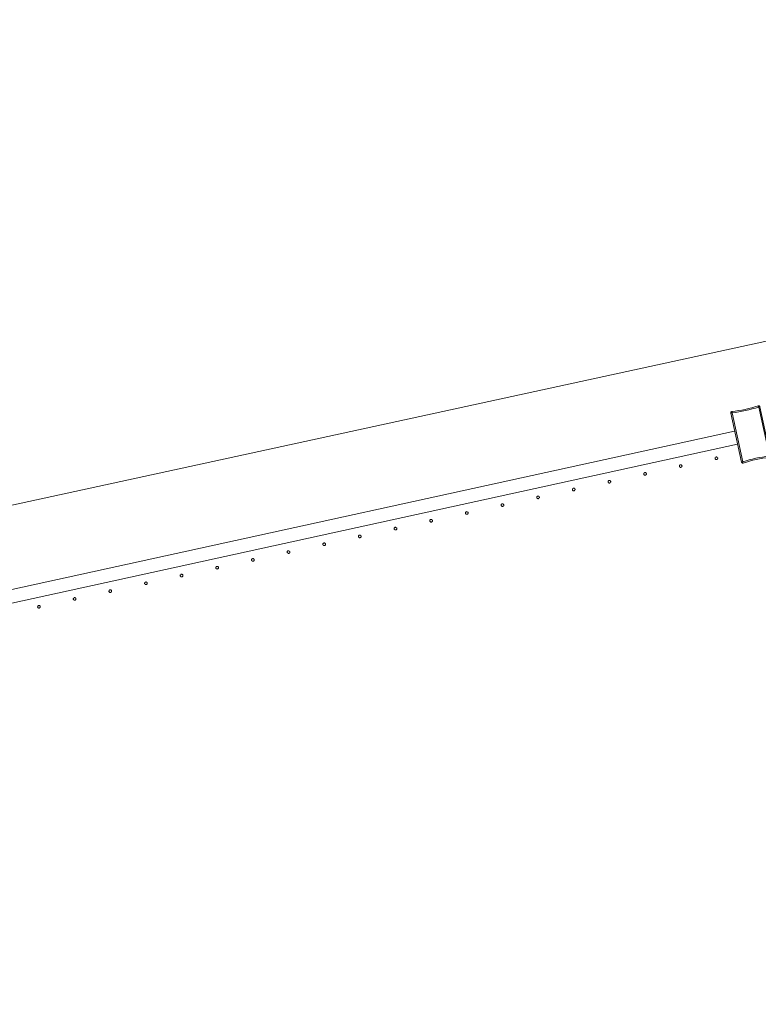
# Model space of a CAD drawing. Header units: millimetres. Extents: x -2624 to 101766, y -16 to 109490.
# Tile 66 of 151: x 36100 to 37214, y 78784 to 80267. Entities that reach past the tile are written whole.
import ezdxf

# ---------------------------------------------------------------- set-up
doc = ezdxf.new("R2010")
doc.units = ezdxf.units.MM
doc.header["$MEASUREMENT"] = 0
doc.layers.add('L1', color=7, linetype='Continuous')
doc.layers.add('VRD _ Clôture.VRD', color=7, linetype='Continuous')

# ---------------------------------------------------------------- blocks, each defined once
blk = doc.blocks.new('Élément de coupe_168')
at = {"layer": 'VRD _ Clôture.VRD', "color": 7, "linetype": 'Continuous', "lineweight": 15}
for p, q in [((34371.3, 79032.2), (37177.9, 79647.5)), ((34375.6, 79012.7), (37182.2, 79627.9))]:
    blk.add_line(p, q, dxfattribs=at)
blk = doc.blocks.new('Élément de coupe_326')
at = {"layer": 'VRD _ Clôture.VRD', "color": 7, "linetype": 'Continuous', "lineweight": 15}
for p, q in [((37178.8, 79677.6), (37173.7, 79677)), ((37178.8, 79677.6), (37183.8, 79678.4)), ((37183.8, 79678.4), (37188.8, 79679.3)), ((37189.1, 79677.4), (37184.1, 79676.5)), ((37188.8, 79679.3), (37193.8, 79680.3)), ((37194.2, 79678.4), (37189.1, 79677.4)), ((37193.8, 79680.3), (37198.7, 79681.5)), ((37199.2, 79679.6), (37194.2, 79678.4)), ((37198.7, 79681.5), (37203.6, 79682.8)), ((37204.1, 79680.9), (37199.2, 79679.6)), ((37203.6, 79682.8), (37208.5, 79684.2)), ((37209.1, 79682.3), (37204.1, 79680.9)), ((37208.5, 79684.2), (37213.4, 79685.7)), ((37213.9, 79683.8), (37209.1, 79682.3)), ((37213.8, 79685.8), (37213.4, 79685.7)), ((37213.5, 79685.1), (37213.4, 79685.5)), ((37213.7, 79684.5), (37213.5, 79685.1)), ((37213.9, 79683.8), (37213.7, 79684.5)), ((37213.8, 79685.8), (37214.2, 79685.8)), ((37214.1, 79683.7), (37214.8, 79683.9)), ((37230.2, 79610.1), (37214.1, 79683.7)), ((37214.2, 79685.8), (37214.6, 79685.7)), ((37215, 79685.5), (37214.6, 79685.7)), ((37214.8, 79683.9), (37215.4, 79684.1)), ((37215, 79685.5), (37215.3, 79685.3)), ((37215.3, 79685.3), (37215.6, 79685)), ((37215.4, 79684.1), (37215.8, 79684.2)), ((37215.6, 79685), (37215.8, 79684.6)), ((37215.9, 79684.2), (37215.8, 79684.6)), ((37232.1, 79610.4), (37215.9, 79684.2)), ((37171.9, 79675), (37172, 79675.4)), ((37172, 79674.6), (37171.9, 79675)), ((37172, 79675.4), (37172.1, 79675.8)), ((37172, 79674.6), (37188.2, 79600.8)), ((37172.1, 79675.8), (37172.3, 79676.2)), ((37172.5, 79674.7), (37172.1, 79674.6)), ((37172.3, 79676.2), (37172.6, 79676.5)), ((37173.2, 79674.8), (37172.5, 79674.7)), ((37172.6, 79676.5), (37172.9, 79676.7)), ((37172.9, 79676.7), (37173.3, 79676.9)), ((37173.9, 79674.9), (37173.2, 79674.8)), ((37173.3, 79676.9), (37173.7, 79677)), ((37173.8, 79676.4), (37173.7, 79676.9)), ((37173.9, 79675.8), (37173.8, 79676.4)), ((37174, 79675.1), (37173.9, 79675.8)), ((37173.9, 79674.9), (37190, 79601.3)), ((37174, 79675.1), (37179, 79675.7)), ((37184.1, 79676.5), (37179, 79675.7)), ((37195, 79602.7), (37200, 79604.1)), ((37200, 79604.1), (37204.9, 79605.4)), ((37200.5, 79602.2), (37205.4, 79603.5)), ((37204.9, 79605.4), (37209.9, 79606.6)), ((37205.4, 79603.5), (37210.3, 79604.7)), ((37209.9, 79606.6), (37215, 79607.6)), ((37210.3, 79604.7), (37215.3, 79605.7)), ((37215, 79607.6), (37220, 79608.5)), ((37220.3, 79606.6), (37215.3, 79605.7)), ((37220, 79608.5), (37225.1, 79609.3)), ((37220.3, 79606.6), (37225.4, 79607.4)), ((37230.1, 79609.9), (37225.1, 79609.3)), ((37225.4, 79607.4), (37230.4, 79608)), ((37230.1, 79609.9), (37230.2, 79609.2)), ((37230.2, 79610.1), (37230.9, 79610.2)), ((37230.2, 79609.2), (37230.3, 79608.6)), ((37230.3, 79608.6), (37230.4, 79608.2)), ((37230.4, 79608), (37230.8, 79608.1)), ((37230.8, 79608.1), (37231.2, 79608.3)), ((37230.9, 79610.2), (37231.6, 79610.3)), ((37231.2, 79608.3), (37231.5, 79608.5)), ((37231.5, 79608.5), (37231.8, 79608.8)), ((37231.6, 79610.3), (37232, 79610.4)), ((37231.8, 79608.8), (37232, 79609.2)), ((37232, 79609.2), (37232.1, 79609.6)), ((37232.2, 79610), (37232.1, 79610.4)), ((37232.1, 79609.6), (37232.2, 79610)), ((37188.3, 79600.4), (37188.2, 79600.8)), ((37188.7, 79600.9), (37188.3, 79600.8)), ((37188.3, 79600.4), (37188.5, 79600)), ((37188.5, 79600), (37188.8, 79599.7)), ((37189.3, 79601.1), (37188.7, 79600.9)), ((37188.8, 79599.7), (37189.1, 79599.5)), ((37189.5, 79599.3), (37189.1, 79599.5)), ((37190, 79601.3), (37189.3, 79601.1)), ((37189.5, 79599.3), (37189.9, 79599.2)), ((37189.9, 79599.2), (37190.3, 79599.2)), ((37190.2, 79601.2), (37195, 79602.7)), ((37190.2, 79601.2), (37190.4, 79600.5)), ((37190.3, 79599.2), (37190.7, 79599.3)), ((37190.4, 79600.5), (37190.6, 79599.9)), ((37190.6, 79599.9), (37190.7, 79599.5)), ((37190.7, 79599.3), (37195.6, 79600.8)), ((37195.6, 79600.8), (37200.5, 79602.2))]:
    blk.add_line(p, q, dxfattribs=at)
blk = doc.blocks.new('Élément de coupe_360')
at = {"layer": 'VRD _ Clôture.VRD', "color": 7, "linetype": 'Continuous', "lineweight": 15}
for p, q in [((36127.6, 79383.1), (36127.5, 79382.7)), ((36127.5, 79382.7), (36127.6, 79382.4)), ((36127.8, 79383.8), (36127.6, 79383.4)), ((36127.6, 79383.4), (36127.6, 79383.1)), ((36127.6, 79382.4), (36127.7, 79382.1)), ((36127.7, 79382.1), (36127.8, 79381.8)), ((36128, 79384.1), (36127.8, 79383.8)), ((36127.8, 79381.8), (36128.1, 79381.5)), ((36128.5, 79384.5), (36128.2, 79384.3)), ((36128.3, 79381.2), (36128.6, 79381.1)), ((36128.8, 79384.7), (36128.5, 79384.5)), ((36128.6, 79381.1), (36128.9, 79380.9)), ((36129.1, 79384.8), (36128.8, 79384.7)), ((36128.9, 79380.9), (36129.3, 79380.8)), ((36129.5, 79384.8), (36129.1, 79384.8)), ((36129.3, 79380.8), (36129.6, 79380.8)), ((36129.8, 79384.8), (36129.5, 79384.8)), ((36129.6, 79380.8), (36130, 79380.9)), ((36130.1, 79384.7), (36129.8, 79384.8)), ((36130, 79380.9), (36130.3, 79381)), ((36130.5, 79384.6), (36130.1, 79384.7)), ((36130.3, 79381), (36130.6, 79381.1)), ((36130.8, 79384.4), (36130.5, 79384.6)), ((36130.6, 79381.1), (36130.9, 79381.4)), ((36131.2, 79383.9), (36131, 79384.2)), ((36131.1, 79381.6), (36131.3, 79381.9)), ((36131.4, 79383.6), (36131.2, 79383.9)), ((36131.3, 79381.9), (36131.4, 79382.2)), ((36131.5, 79383.3), (36131.4, 79383.6)), ((36131.4, 79382.2), (36131.5, 79382.6)), ((36131.5, 79382.9), (36131.5, 79383.3)), ((36131.5, 79382.6), (36131.5, 79382.9))]:
    blk.add_line(p, q, dxfattribs=at)
blk = doc.blocks.new('Élément de coupe_361')
at = {"layer": 'VRD _ Clôture.VRD', "color": 7, "linetype": 'Continuous', "lineweight": 15}
for p, q in [((36181.5, 79395.5), (36181.4, 79395.2)), ((36181.7, 79395.8), (36181.5, 79395.5)), ((36182.2, 79396.3), (36181.9, 79396.1)), ((36182.5, 79396.5), (36182.2, 79396.3)), ((36182.8, 79396.6), (36182.5, 79396.5)), ((36183.2, 79396.6), (36182.8, 79396.6)), ((36183.5, 79396.6), (36183.2, 79396.6)), ((36183.9, 79396.5), (36183.5, 79396.6)), ((36184.2, 79396.4), (36183.9, 79396.5)), ((36184.5, 79396.2), (36184.2, 79396.4)), ((36185, 79395.7), (36184.7, 79396)), ((36185.1, 79395.4), (36185, 79395.7)), ((36185.2, 79395), (36185.1, 79395.4)), ((36181.4, 79395.2), (36181.3, 79394.9)), ((36181.3, 79394.9), (36181.3, 79394.5)), ((36181.3, 79394.5), (36181.3, 79394.2)), ((36181.3, 79394.2), (36181.4, 79393.8)), ((36181.4, 79393.8), (36181.6, 79393.5)), ((36181.6, 79393.5), (36181.8, 79393.3)), ((36182, 79393), (36182.3, 79392.8)), ((36182.3, 79392.8), (36182.7, 79392.7)), ((36182.7, 79392.7), (36183, 79392.6)), ((36183, 79392.6), (36183.3, 79392.6)), ((36183.3, 79392.6), (36183.7, 79392.7)), ((36183.7, 79392.7), (36184, 79392.8)), ((36184, 79392.8), (36184.3, 79392.9)), ((36184.3, 79392.9), (36184.6, 79393.1)), ((36184.8, 79393.4), (36185, 79393.7)), ((36185, 79393.7), (36185.2, 79394)), ((36185.3, 79394.7), (36185.2, 79395)), ((36185.2, 79394.3), (36185.3, 79394.7)), ((36185.2, 79394), (36185.2, 79394.3))]:
    blk.add_line(p, q, dxfattribs=at)
blk = doc.blocks.new('Élément de coupe_362')
at = {"layer": 'VRD _ Clôture.VRD', "color": 7, "linetype": 'Continuous', "lineweight": 15}
for p, q in [((36235.1, 79407), (36235, 79406.6)), ((36235, 79406.6), (36235, 79406.3)), ((36235, 79406.3), (36235, 79406)), ((36235, 79406), (36235.1, 79405.6)), ((36235.2, 79407.3), (36235.1, 79407)), ((36235.1, 79405.6), (36235.3, 79405.3)), ((36235.4, 79407.6), (36235.2, 79407.3)), ((36235.3, 79405.3), (36235.5, 79405)), ((36235.9, 79408.1), (36235.6, 79407.9)), ((36235.8, 79404.8), (36236.1, 79404.6)), ((36236.2, 79408.2), (36235.9, 79408.1)), ((36236.1, 79404.6), (36236.4, 79404.5)), ((36236.6, 79408.3), (36236.2, 79408.2)), ((36236.4, 79404.5), (36236.7, 79404.4)), ((36236.9, 79408.4), (36236.6, 79408.3)), ((36236.7, 79404.4), (36237.1, 79404.4)), ((36237.3, 79408.4), (36236.9, 79408.4)), ((36237.1, 79404.4), (36237.4, 79404.4)), ((36237.6, 79408.3), (36237.3, 79408.4)), ((36237.4, 79404.4), (36237.7, 79404.5)), ((36237.9, 79408.2), (36237.6, 79408.3)), ((36237.7, 79404.5), (36238.1, 79404.7)), ((36238.2, 79408), (36237.9, 79408.2)), ((36238.1, 79404.7), (36238.3, 79404.9)), ((36238.7, 79407.5), (36238.5, 79407.7)), ((36238.6, 79405.2), (36238.8, 79405.5)), ((36238.8, 79407.1), (36238.7, 79407.5)), ((36238.9, 79406.8), (36238.8, 79407.1)), ((36238.8, 79405.5), (36238.9, 79405.8)), ((36239, 79406.5), (36238.9, 79406.8)), ((36238.9, 79405.8), (36239, 79406.1)), ((36239, 79406.1), (36239, 79406.5))]:
    blk.add_line(p, q, dxfattribs=at)
blk = doc.blocks.new('Élément de coupe_363')
at = {"layer": 'VRD _ Clôture.VRD', "color": 7, "linetype": 'Continuous', "lineweight": 15}
for p, q in [((36288.8, 79418.8), (36288.7, 79418.4)), ((36288.7, 79418.4), (36288.7, 79418.1)), ((36288.7, 79418.1), (36288.8, 79417.7)), ((36288.9, 79419.1), (36288.8, 79418.8)), ((36288.8, 79417.7), (36288.9, 79417.4)), ((36289.1, 79419.4), (36288.9, 79419.1)), ((36288.9, 79417.4), (36289, 79417.1)), ((36289, 79417.1), (36289.2, 79416.8)), ((36289.6, 79419.8), (36289.4, 79419.6)), ((36289.5, 79416.6), (36289.8, 79416.4)), ((36290, 79420), (36289.6, 79419.8)), ((36289.8, 79416.4), (36290.1, 79416.3)), ((36290.3, 79420.1), (36290, 79420)), ((36290.1, 79416.3), (36290.4, 79416.2)), ((36290.6, 79420.2), (36290.3, 79420.1)), ((36290.4, 79416.2), (36290.8, 79416.2)), ((36291, 79420.1), (36290.6, 79420.2)), ((36290.8, 79416.2), (36291.1, 79416.2)), ((36291.3, 79420.1), (36291, 79420.1)), ((36291.1, 79416.2), (36291.5, 79416.3)), ((36291.6, 79419.9), (36291.3, 79420.1)), ((36291.5, 79416.3), (36291.8, 79416.5)), ((36291.9, 79419.7), (36291.6, 79419.9)), ((36291.8, 79416.5), (36292.1, 79416.7)), ((36292.4, 79419.2), (36292.2, 79419.5)), ((36292.3, 79416.9), (36292.5, 79417.2)), ((36292.6, 79418.9), (36292.4, 79419.2)), ((36292.5, 79417.2), (36292.6, 79417.6)), ((36292.7, 79418.6), (36292.6, 79418.9)), ((36292.6, 79417.6), (36292.7, 79417.9)), ((36292.7, 79418.2), (36292.7, 79418.6)), ((36292.7, 79417.9), (36292.7, 79418.2))]:
    blk.add_line(p, q, dxfattribs=at)
blk = doc.blocks.new('Élément de coupe_364')
at = {"layer": 'VRD _ Clôture.VRD', "color": 7, "linetype": 'Continuous', "lineweight": 15}
for p, q in [((36342.5, 79430.2), (36342.4, 79429.9)), ((36342.4, 79429.9), (36342.5, 79429.5)), ((36342.7, 79430.9), (36342.5, 79430.5)), ((36342.5, 79430.5), (36342.5, 79430.2)), ((36342.5, 79429.5), (36342.6, 79429.2)), ((36342.6, 79429.2), (36342.7, 79428.9)), ((36342.9, 79431.2), (36342.7, 79430.9)), ((36342.7, 79428.9), (36343, 79428.6)), ((36343.4, 79431.6), (36343.1, 79431.4)), ((36343.2, 79428.4), (36343.5, 79428.2)), ((36343.7, 79431.8), (36343.4, 79431.6)), ((36343.5, 79428.2), (36343.8, 79428)), ((36344, 79431.9), (36343.7, 79431.8)), ((36343.8, 79428), (36344.2, 79428)), ((36344.4, 79431.9), (36344, 79431.9)), ((36344.2, 79428), (36344.5, 79427.9)), ((36344.7, 79431.9), (36344.4, 79431.9)), ((36344.5, 79427.9), (36344.9, 79428)), ((36345, 79431.8), (36344.7, 79431.9)), ((36344.9, 79428), (36345.2, 79428.1)), ((36345.4, 79431.7), (36345, 79431.8)), ((36345.2, 79428.1), (36345.5, 79428.2)), ((36345.7, 79431.5), (36345.4, 79431.7)), ((36345.5, 79428.2), (36345.8, 79428.5)), ((36346.1, 79431), (36345.9, 79431.3)), ((36346, 79428.7), (36346.2, 79429)), ((36346.3, 79430.7), (36346.1, 79431)), ((36346.2, 79429), (36346.3, 79429.3)), ((36346.4, 79430.4), (36346.3, 79430.7)), ((36346.3, 79429.3), (36346.4, 79429.7)), ((36346.4, 79430), (36346.4, 79430.4)), ((36346.4, 79429.7), (36346.4, 79430))]:
    blk.add_line(p, q, dxfattribs=at)
blk = doc.blocks.new('Élément de coupe_365')
at = {"layer": 'VRD _ Clôture.VRD', "color": 7, "linetype": 'Continuous', "lineweight": 15}
for p, q in [((36396.3, 79442.3), (36396.2, 79442)), ((36396.2, 79442), (36396.2, 79441.6)), ((36396.2, 79441.6), (36396.2, 79441.3)), ((36396.2, 79441.3), (36396.3, 79441)), ((36396.4, 79442.6), (36396.3, 79442.3)), ((36396.3, 79441), (36396.5, 79440.6)), ((36396.6, 79442.9), (36396.4, 79442.6)), ((36396.5, 79440.6), (36396.7, 79440.4)), ((36397.1, 79443.4), (36396.8, 79443.2)), ((36396.9, 79440.1), (36397.2, 79439.9)), ((36397.4, 79443.6), (36397.1, 79443.4)), ((36397.2, 79439.9), (36397.6, 79439.8)), ((36397.7, 79443.7), (36397.4, 79443.6)), ((36397.6, 79439.8), (36397.9, 79439.7)), ((36398.1, 79443.7), (36397.7, 79443.7)), ((36397.9, 79439.7), (36398.2, 79439.7)), ((36398.4, 79443.7), (36398.1, 79443.7)), ((36398.2, 79439.7), (36398.6, 79439.8)), ((36398.8, 79443.6), (36398.4, 79443.7)), ((36398.6, 79439.8), (36398.9, 79439.9)), ((36399.1, 79443.5), (36398.8, 79443.6)), ((36398.9, 79439.9), (36399.2, 79440)), ((36399.4, 79443.3), (36399.1, 79443.5)), ((36399.2, 79440), (36399.5, 79440.2)), ((36399.8, 79442.8), (36399.6, 79443.1)), ((36399.7, 79440.5), (36399.9, 79440.8)), ((36400, 79442.5), (36399.8, 79442.8)), ((36399.9, 79440.8), (36400.1, 79441.1)), ((36400.1, 79442.1), (36400, 79442.5)), ((36400.2, 79441.8), (36400.1, 79442.1)), ((36400.1, 79441.4), (36400.2, 79441.8)), ((36400.1, 79441.1), (36400.1, 79441.4))]:
    blk.add_line(p, q, dxfattribs=at)
blk = doc.blocks.new('Élément de coupe_366')
at = {"layer": 'VRD _ Clôture.VRD', "color": 7, "linetype": 'Continuous', "lineweight": 15}
for p, q in [((36450.3, 79454.7), (36450.1, 79454.4)), ((36450.8, 79455.2), (36450.5, 79455)), ((36451.1, 79455.3), (36450.8, 79455.2)), ((36451.5, 79455.4), (36451.1, 79455.3)), ((36451.8, 79455.5), (36451.5, 79455.4)), ((36452.2, 79455.5), (36451.8, 79455.5)), ((36452.5, 79455.4), (36452.2, 79455.5)), ((36452.8, 79455.3), (36452.5, 79455.4)), ((36453.1, 79455.1), (36452.8, 79455.3)), ((36453.6, 79454.6), (36453.4, 79454.8)), ((36450, 79454.1), (36449.9, 79453.8)), ((36449.9, 79453.8), (36449.9, 79453.4)), ((36449.9, 79453.4), (36449.9, 79453.1)), ((36449.9, 79453.1), (36450, 79452.7)), ((36450.1, 79454.4), (36450, 79454.1)), ((36450, 79452.7), (36450.2, 79452.4)), ((36450.2, 79452.4), (36450.4, 79452.1)), ((36450.7, 79451.9), (36451, 79451.7)), ((36451, 79451.7), (36451.3, 79451.6)), ((36451.3, 79451.6), (36451.6, 79451.5)), ((36451.6, 79451.5), (36452, 79451.5)), ((36452, 79451.5), (36452.3, 79451.5)), ((36452.3, 79451.5), (36452.6, 79451.6)), ((36452.6, 79451.6), (36453, 79451.8)), ((36453, 79451.8), (36453.2, 79452)), ((36453.5, 79452.3), (36453.7, 79452.6)), ((36453.7, 79454.3), (36453.6, 79454.6)), ((36453.8, 79453.9), (36453.7, 79454.3)), ((36453.7, 79452.6), (36453.8, 79452.9)), ((36453.9, 79453.6), (36453.8, 79453.9)), ((36453.8, 79452.9), (36453.9, 79453.2)), ((36453.9, 79453.2), (36453.9, 79453.6))]:
    blk.add_line(p, q, dxfattribs=at)
blk = doc.blocks.new('Élément de coupe_367')
at = {"layer": 'VRD _ Clôture.VRD', "color": 7, "linetype": 'Continuous', "lineweight": 15}
for p, q in [((36503.7, 79465.9), (36503.6, 79465.5)), ((36503.6, 79465.5), (36503.6, 79465.2)), ((36503.6, 79465.2), (36503.7, 79464.8)), ((36503.8, 79466.2), (36503.7, 79465.9)), ((36503.7, 79464.8), (36503.8, 79464.5)), ((36504, 79466.5), (36503.8, 79466.2)), ((36503.8, 79464.5), (36503.9, 79464.2)), ((36503.9, 79464.2), (36504.1, 79463.9)), ((36504.5, 79467), (36504.3, 79466.7)), ((36504.4, 79463.7), (36504.7, 79463.5)), ((36504.8, 79467.1), (36504.5, 79467)), ((36504.7, 79463.5), (36505, 79463.4)), ((36505.2, 79467.2), (36504.8, 79467.1)), ((36505, 79463.4), (36505.3, 79463.3)), ((36505.5, 79467.3), (36505.2, 79467.2)), ((36505.3, 79463.3), (36505.7, 79463.3)), ((36505.9, 79467.3), (36505.5, 79467.3)), ((36505.7, 79463.3), (36506, 79463.3)), ((36506.2, 79467.2), (36505.9, 79467.3)), ((36506, 79463.3), (36506.4, 79463.4)), ((36506.5, 79467), (36506.2, 79467.2)), ((36506.4, 79463.4), (36506.7, 79463.6)), ((36506.8, 79466.9), (36506.5, 79467)), ((36506.7, 79463.6), (36507, 79463.8)), ((36507.3, 79466.3), (36507.1, 79466.6)), ((36507.2, 79464), (36507.4, 79464.3)), ((36507.5, 79466), (36507.3, 79466.3)), ((36507.4, 79464.3), (36507.5, 79464.7)), ((36507.6, 79465.7), (36507.5, 79466)), ((36507.5, 79464.7), (36507.6, 79465)), ((36507.6, 79465.4), (36507.6, 79465.7)), ((36507.6, 79465), (36507.6, 79465.4))]:
    blk.add_line(p, q, dxfattribs=at)
blk = doc.blocks.new('Élément de coupe_368')
at = {"layer": 'VRD _ Clôture.VRD', "color": 7, "linetype": 'Continuous', "lineweight": 15}
for p, q in [((36557.4, 79477.3), (36557.3, 79477)), ((36557.3, 79477), (36557.4, 79476.6)), ((36557.6, 79478), (36557.4, 79477.7)), ((36557.4, 79477.7), (36557.4, 79477.3)), ((36557.4, 79476.6), (36557.5, 79476.3)), ((36557.5, 79476.3), (36557.6, 79476)), ((36557.7, 79478.3), (36557.6, 79478)), ((36557.6, 79476), (36557.9, 79475.7)), ((36558.3, 79478.7), (36558, 79478.5)), ((36558.1, 79475.5), (36558.4, 79475.3)), ((36558.6, 79478.9), (36558.3, 79478.7)), ((36558.4, 79475.3), (36558.7, 79475.1)), ((36558.9, 79479), (36558.6, 79478.9)), ((36558.7, 79475.1), (36559.1, 79475.1)), ((36559.3, 79479), (36558.9, 79479)), ((36559.1, 79475.1), (36559.4, 79475)), ((36559.6, 79479), (36559.3, 79479)), ((36559.4, 79475), (36559.8, 79475.1)), ((36559.9, 79479), (36559.6, 79479)), ((36559.8, 79475.1), (36560.1, 79475.2)), ((36560.3, 79478.8), (36559.9, 79479)), ((36560.1, 79475.2), (36560.4, 79475.4)), ((36560.6, 79478.6), (36560.3, 79478.8)), ((36560.4, 79475.4), (36560.7, 79475.6)), ((36561, 79478.1), (36560.8, 79478.4)), ((36560.9, 79475.8), (36561.1, 79476.1)), ((36561.2, 79477.8), (36561, 79478.1)), ((36561.1, 79476.1), (36561.2, 79476.4)), ((36561.3, 79477.5), (36561.2, 79477.8)), ((36561.2, 79476.4), (36561.3, 79476.8)), ((36561.3, 79477.1), (36561.3, 79477.5)), ((36561.3, 79476.8), (36561.3, 79477.1))]:
    blk.add_line(p, q, dxfattribs=at)
blk = doc.blocks.new('Élément de coupe_369')
at = {"layer": 'VRD _ Clôture.VRD', "color": 7, "linetype": 'Continuous', "lineweight": 15}
for p, q in [((36611.2, 79489.4), (36611.1, 79489.1)), ((36611.1, 79489.1), (36611.1, 79488.7)), ((36611.1, 79488.7), (36611.1, 79488.4)), ((36611.1, 79488.4), (36611.2, 79488.1)), ((36611.3, 79489.7), (36611.2, 79489.4)), ((36611.2, 79488.1), (36611.4, 79487.8)), ((36611.5, 79490), (36611.3, 79489.7)), ((36611.4, 79487.8), (36611.6, 79487.5)), ((36612, 79490.5), (36611.7, 79490.3)), ((36611.8, 79487.2), (36612.1, 79487)), ((36612.3, 79490.7), (36612, 79490.5)), ((36612.1, 79487), (36612.5, 79486.9)), ((36612.6, 79490.8), (36612.3, 79490.7)), ((36612.5, 79486.9), (36612.8, 79486.8)), ((36613, 79490.8), (36612.6, 79490.8)), ((36612.8, 79486.8), (36613.1, 79486.8)), ((36613.3, 79490.8), (36613, 79490.8)), ((36613.1, 79486.8), (36613.5, 79486.9)), ((36613.7, 79490.7), (36613.3, 79490.8)), ((36613.5, 79486.9), (36613.8, 79487)), ((36614, 79490.6), (36613.7, 79490.7)), ((36613.8, 79487), (36614.1, 79487.1)), ((36614.3, 79490.4), (36614, 79490.6)), ((36614.1, 79487.1), (36614.4, 79487.3)), ((36614.7, 79489.9), (36614.5, 79490.2)), ((36614.6, 79487.6), (36614.8, 79487.9)), ((36614.9, 79489.6), (36614.7, 79489.9)), ((36614.8, 79487.9), (36615, 79488.2)), ((36615, 79489.2), (36614.9, 79489.6)), ((36615.1, 79488.9), (36615, 79489.2)), ((36615, 79488.6), (36615.1, 79488.9)), ((36615, 79488.2), (36615, 79488.6))]:
    blk.add_line(p, q, dxfattribs=at)
blk = doc.blocks.new('Élément de coupe_370')
at = {"layer": 'VRD _ Clôture.VRD', "color": 7, "linetype": 'Continuous', "lineweight": 15}
for p, q in [((36664.9, 79501.2), (36664.8, 79500.9)), ((36664.8, 79500.9), (36664.8, 79500.5)), ((36664.8, 79500.5), (36664.8, 79500.2)), ((36664.8, 79500.2), (36664.9, 79499.8)), ((36665, 79501.5), (36664.9, 79501.2)), ((36664.9, 79499.8), (36665.1, 79499.5)), ((36665.2, 79501.8), (36665, 79501.5)), ((36665.1, 79499.5), (36665.3, 79499.3)), ((36665.7, 79502.3), (36665.4, 79502.1)), ((36666, 79502.4), (36665.7, 79502.3)), ((36666.4, 79502.6), (36666, 79502.4)), ((36666.7, 79502.6), (36666.4, 79502.6)), ((36667, 79502.6), (36666.7, 79502.6)), ((36667.4, 79502.5), (36667, 79502.6)), ((36667.7, 79502.4), (36667.4, 79502.5)), ((36668, 79502.2), (36667.7, 79502.4)), ((36667.9, 79498.9), (36668.1, 79499.1)), ((36668.5, 79501.7), (36668.3, 79501.9)), ((36668.4, 79499.4), (36668.6, 79499.7)), ((36668.6, 79501.4), (36668.5, 79501.7)), ((36668.7, 79501), (36668.6, 79501.4)), ((36668.6, 79499.7), (36668.7, 79500)), ((36668.8, 79500.7), (36668.7, 79501)), ((36668.7, 79500), (36668.8, 79500.3)), ((36668.8, 79500.3), (36668.8, 79500.7)), ((36665.6, 79499), (36665.9, 79498.8)), ((36665.9, 79498.8), (36666.2, 79498.7)), ((36666.2, 79498.7), (36666.5, 79498.6)), ((36666.5, 79498.6), (36666.9, 79498.6)), ((36666.9, 79498.6), (36667.2, 79498.6)), ((36667.2, 79498.6), (36667.5, 79498.7)), ((36667.5, 79498.7), (36667.9, 79498.9))]:
    blk.add_line(p, q, dxfattribs=at)
blk = doc.blocks.new('Élément de coupe_371')
at = {"layer": 'VRD _ Clôture.VRD', "color": 7, "linetype": 'Continuous', "lineweight": 15}
for p, q in [((36719.4, 79514.1), (36719.2, 79513.9)), ((36719.7, 79514.2), (36719.4, 79514.1)), ((36720.1, 79514.3), (36719.7, 79514.2)), ((36720.4, 79514.4), (36720.1, 79514.3)), ((36720.8, 79514.4), (36720.4, 79514.4)), ((36721.1, 79514.3), (36720.8, 79514.4)), ((36721.4, 79514.1), (36721.1, 79514.3)), ((36721.7, 79514), (36721.4, 79514.1)), ((36718.6, 79513), (36718.5, 79512.6)), ((36718.5, 79512.6), (36718.5, 79512.3)), ((36718.5, 79512.3), (36718.6, 79511.9)), ((36718.7, 79513.3), (36718.6, 79513)), ((36718.6, 79511.9), (36718.7, 79511.6)), ((36718.9, 79513.6), (36718.7, 79513.3)), ((36718.7, 79511.6), (36718.8, 79511.3)), ((36718.8, 79511.3), (36719, 79511)), ((36719.3, 79510.8), (36719.6, 79510.6)), ((36719.6, 79510.6), (36719.9, 79510.5)), ((36719.9, 79510.5), (36720.2, 79510.4)), ((36720.2, 79510.4), (36720.6, 79510.4)), ((36720.6, 79510.4), (36720.9, 79510.4)), ((36720.9, 79510.4), (36721.3, 79510.5)), ((36721.3, 79510.5), (36721.6, 79510.7)), ((36721.6, 79510.7), (36721.9, 79510.9)), ((36722.2, 79513.4), (36722, 79513.7)), ((36722.1, 79511.2), (36722.3, 79511.4)), ((36722.4, 79513.1), (36722.2, 79513.4)), ((36722.3, 79511.4), (36722.4, 79511.8)), ((36722.5, 79512.8), (36722.4, 79513.1)), ((36722.4, 79511.8), (36722.5, 79512.1)), ((36722.5, 79512.5), (36722.5, 79512.8)), ((36722.5, 79512.1), (36722.5, 79512.5))]:
    blk.add_line(p, q, dxfattribs=at)
blk = doc.blocks.new('Élément de coupe_372')
at = {"layer": 'VRD _ Clôture.VRD', "color": 7, "linetype": 'Continuous', "lineweight": 15}
for p, q in [((36772.3, 79524.8), (36772.2, 79524.4)), ((36772.2, 79524.4), (36772.2, 79524.1)), ((36772.2, 79524.1), (36772.3, 79523.7)), ((36772.5, 79525.1), (36772.3, 79524.8)), ((36772.3, 79523.7), (36772.4, 79523.4)), ((36772.4, 79523.4), (36772.5, 79523.1)), ((36772.6, 79525.4), (36772.5, 79525.1)), ((36772.5, 79523.1), (36772.8, 79522.8)), ((36773.2, 79525.8), (36772.9, 79525.6)), ((36773, 79522.6), (36773.3, 79522.4)), ((36773.5, 79526), (36773.2, 79525.8)), ((36773.3, 79522.4), (36773.6, 79522.2)), ((36773.8, 79526.1), (36773.5, 79526)), ((36773.6, 79522.2), (36774, 79522.2)), ((36774.1, 79526.2), (36773.8, 79526.1)), ((36774, 79522.2), (36774.3, 79522.2)), ((36774.5, 79526.1), (36774.1, 79526.2)), ((36774.3, 79522.2), (36774.7, 79522.2)), ((36774.8, 79526.1), (36774.5, 79526.1)), ((36774.7, 79522.2), (36775, 79522.3)), ((36775.2, 79525.9), (36774.8, 79526.1)), ((36775, 79522.3), (36775.3, 79522.5)), ((36775.5, 79525.7), (36775.2, 79525.9)), ((36775.3, 79522.5), (36775.6, 79522.7)), ((36775.9, 79525.2), (36775.7, 79525.5)), ((36775.8, 79522.9), (36776, 79523.2)), ((36776.1, 79524.9), (36775.9, 79525.2)), ((36776, 79523.2), (36776.1, 79523.5)), ((36776.2, 79524.6), (36776.1, 79524.9)), ((36776.1, 79523.5), (36776.2, 79523.9)), ((36776.2, 79524.2), (36776.2, 79524.6)), ((36776.2, 79523.9), (36776.2, 79524.2))]:
    blk.add_line(p, q, dxfattribs=at)
blk = doc.blocks.new('Élément de coupe_373')
at = {"layer": 'VRD _ Clôture.VRD', "color": 7, "linetype": 'Continuous', "lineweight": 15}
for p, q in [((36826.2, 79536.9), (36826, 79536.5)), ((36826, 79536.5), (36826, 79536.2)), ((36826, 79536.2), (36826, 79535.8)), ((36826, 79535.8), (36826, 79535.5)), ((36826, 79535.5), (36826.1, 79535.2)), ((36826.1, 79535.2), (36826.3, 79534.9)), ((36826.4, 79537.2), (36826.2, 79536.9)), ((36826.3, 79534.9), (36826.5, 79534.6)), ((36826.9, 79537.6), (36826.6, 79537.4)), ((36826.7, 79534.3), (36827, 79534.2)), ((36827.2, 79537.8), (36826.9, 79537.6)), ((36827, 79534.2), (36827.3, 79534)), ((36827.5, 79537.9), (36827.2, 79537.8)), ((36827.3, 79534), (36827.7, 79533.9)), ((36827.9, 79537.9), (36827.5, 79537.9)), ((36827.7, 79533.9), (36828, 79533.9)), ((36828.2, 79537.9), (36827.9, 79537.9)), ((36828, 79533.9), (36828.4, 79534)), ((36828.6, 79537.8), (36828.2, 79537.9)), ((36828.4, 79534), (36828.7, 79534.1)), ((36828.9, 79537.7), (36828.6, 79537.8)), ((36828.7, 79534.1), (36829, 79534.2)), ((36829.2, 79537.5), (36828.9, 79537.7)), ((36829, 79534.2), (36829.3, 79534.5)), ((36829.6, 79537), (36829.4, 79537.3)), ((36829.5, 79534.7), (36829.7, 79535)), ((36829.8, 79536.7), (36829.6, 79537)), ((36829.7, 79535), (36829.9, 79535.3)), ((36829.9, 79536.4), (36829.8, 79536.7)), ((36830, 79536), (36829.9, 79536.4)), ((36829.9, 79535.7), (36830, 79536)), ((36829.9, 79535.3), (36829.9, 79535.7))]:
    blk.add_line(p, q, dxfattribs=at)
blk = doc.blocks.new('Élément de coupe_374')
at = {"layer": 'VRD _ Clôture.VRD', "color": 7, "linetype": 'Continuous', "lineweight": 15}
for p, q in [((36879.8, 79548.3), (36879.7, 79548)), ((36879.7, 79548), (36879.7, 79547.6)), ((36879.7, 79547.6), (36879.7, 79547.3)), ((36879.7, 79547.3), (36879.8, 79546.9)), ((36879.9, 79548.6), (36879.8, 79548.3)), ((36879.8, 79546.9), (36880, 79546.6)), ((36880.1, 79548.9), (36879.9, 79548.6)), ((36880, 79546.6), (36880.2, 79546.4)), ((36880.6, 79549.4), (36880.3, 79549.2)), ((36880.5, 79546.1), (36880.8, 79545.9)), ((36880.9, 79549.6), (36880.6, 79549.4)), ((36880.8, 79545.9), (36881.1, 79545.8)), ((36881.3, 79549.7), (36880.9, 79549.6)), ((36881.1, 79545.8), (36881.4, 79545.7)), ((36881.6, 79549.7), (36881.3, 79549.7)), ((36881.4, 79545.7), (36881.8, 79545.7)), ((36881.9, 79549.7), (36881.6, 79549.7)), ((36881.8, 79545.7), (36882.1, 79545.8)), ((36882.3, 79549.6), (36881.9, 79549.7)), ((36882.1, 79545.8), (36882.4, 79545.9)), ((36882.6, 79549.5), (36882.3, 79549.6)), ((36882.4, 79545.9), (36882.8, 79546)), ((36882.9, 79549.3), (36882.6, 79549.5)), ((36882.8, 79546), (36883, 79546.2)), ((36883.4, 79548.8), (36883.2, 79549.1)), ((36883.3, 79546.5), (36883.5, 79546.8)), ((36883.5, 79548.5), (36883.4, 79548.8)), ((36883.6, 79548.1), (36883.5, 79548.5)), ((36883.5, 79546.8), (36883.6, 79547.1)), ((36883.7, 79547.8), (36883.6, 79548.1)), ((36883.6, 79547.1), (36883.7, 79547.4)), ((36883.7, 79547.4), (36883.7, 79547.8))]:
    blk.add_line(p, q, dxfattribs=at)
blk = doc.blocks.new('Élément de coupe_375')
at = {"layer": 'VRD _ Clôture.VRD', "color": 7, "linetype": 'Continuous', "lineweight": 15}
for p, q in [((36933.5, 79560.1), (36933.4, 79559.7)), ((36933.4, 79559.7), (36933.4, 79559.4)), ((36933.4, 79559.4), (36933.5, 79559.1)), ((36933.6, 79560.4), (36933.5, 79560.1)), ((36933.5, 79559.1), (36933.6, 79558.7)), ((36933.8, 79560.7), (36933.6, 79560.4)), ((36933.6, 79558.7), (36933.7, 79558.4)), ((36933.7, 79558.4), (36933.9, 79558.1)), ((36934.3, 79561.2), (36934.1, 79561)), ((36934.6, 79561.3), (36934.3, 79561.2)), ((36935, 79561.4), (36934.6, 79561.3)), ((36935.3, 79561.5), (36935, 79561.4)), ((36935.7, 79561.5), (36935.3, 79561.5)), ((36936, 79561.4), (36935.7, 79561.5)), ((36936.3, 79561.3), (36936, 79561.4)), ((36936.6, 79561.1), (36936.3, 79561.3)), ((36937.1, 79560.6), (36936.9, 79560.8)), ((36937, 79558.3), (36937.2, 79558.6)), ((36937.3, 79560.2), (36937.1, 79560.6)), ((36937.2, 79558.6), (36937.3, 79558.9)), ((36937.4, 79559.9), (36937.3, 79560.2)), ((36937.3, 79558.9), (36937.4, 79559.2)), ((36937.4, 79559.6), (36937.4, 79559.9)), ((36937.4, 79559.2), (36937.4, 79559.6)), ((36934.2, 79557.9), (36934.5, 79557.7)), ((36934.5, 79557.7), (36934.8, 79557.6)), ((36934.8, 79557.6), (36935.1, 79557.5)), ((36935.1, 79557.5), (36935.5, 79557.5)), ((36935.5, 79557.5), (36935.8, 79557.5)), ((36935.8, 79557.5), (36936.2, 79557.6)), ((36936.2, 79557.6), (36936.5, 79557.8)), ((36936.5, 79557.8), (36936.8, 79558))]:
    blk.add_line(p, q, dxfattribs=at)
blk = doc.blocks.new('Élément de coupe_376')
at = {"layer": 'VRD _ Clôture.VRD', "color": 7, "linetype": 'Continuous', "lineweight": 15}
for p, q in [((36989, 79573.3), (36988.7, 79573.2)), ((36989.4, 79573.2), (36989, 79573.3)), ((36989.7, 79573.2), (36989.4, 79573.2)), ((36987.2, 79571.9), (36987.1, 79571.5)), ((36987.1, 79571.5), (36987.1, 79571.2)), ((36987.1, 79571.2), (36987.2, 79570.8)), ((36987.4, 79572.2), (36987.2, 79571.9)), ((36987.2, 79570.8), (36987.3, 79570.5)), ((36987.3, 79570.5), (36987.4, 79570.2)), ((36987.5, 79572.5), (36987.4, 79572.2)), ((36987.4, 79570.2), (36987.7, 79569.9)), ((36988.1, 79572.9), (36987.8, 79572.7)), ((36987.9, 79569.7), (36988.2, 79569.5)), ((36988.4, 79573.1), (36988.1, 79572.9)), ((36988.2, 79569.5), (36988.5, 79569.4)), ((36988.7, 79573.2), (36988.4, 79573.1)), ((36988.5, 79569.4), (36988.9, 79569.3)), ((36988.9, 79569.3), (36989.2, 79569.3)), ((36989.2, 79569.3), (36989.6, 79569.3)), ((36989.6, 79569.3), (36989.9, 79569.4)), ((36990.1, 79573), (36989.7, 79573.2)), ((36989.9, 79569.4), (36990.2, 79569.6)), ((36990.3, 79572.8), (36990.1, 79573)), ((36990.2, 79569.6), (36990.5, 79569.8)), ((36990.8, 79572.3), (36990.6, 79572.6)), ((36990.7, 79570), (36990.9, 79570.3)), ((36991, 79572), (36990.8, 79572.3)), ((36990.9, 79570.3), (36991, 79570.7)), ((36991.1, 79571.7), (36991, 79572)), ((36991, 79570.7), (36991.1, 79571)), ((36991.1, 79571.3), (36991.1, 79571.7)), ((36991.1, 79571), (36991.1, 79571.3))]:
    blk.add_line(p, q, dxfattribs=at)
blk = doc.blocks.new('Élément de coupe_1488')
at = {"layer": 'L1', "color": 7, "linetype": 'Continuous', "lineweight": 15}
blk.add_line((25810.6, 77300.4), (39452.6, 80267.4), dxfattribs=at)
blk = doc.blocks.new('Élément de coupe_1499')
at = {"layer": 'VRD _ Clôture.VRD', "color": 7, "linetype": 'Continuous', "lineweight": 15}
for p, q in [((37041.1, 79584), (37040.9, 79583.6)), ((37040.9, 79583.6), (37040.9, 79583.3)), ((37040.9, 79583.3), (37040.9, 79583)), ((37040.9, 79583), (37040.9, 79582.6)), ((37040.9, 79582.6), (37041, 79582.3)), ((37041, 79582.3), (37041.2, 79582)), ((37041.3, 79584.3), (37041.1, 79584)), ((37041.2, 79582), (37041.4, 79581.7)), ((37041.8, 79584.7), (37041.5, 79584.5)), ((37041.6, 79581.5), (37041.9, 79581.3)), ((37042.1, 79584.9), (37041.8, 79584.7)), ((37041.9, 79581.3), (37042.2, 79581.1)), ((37042.4, 79585), (37042.1, 79584.9)), ((37042.2, 79581.1), (37042.6, 79581.1)), ((37042.8, 79585), (37042.4, 79585)), ((37042.6, 79581.1), (37042.9, 79581)), ((37043.1, 79585), (37042.8, 79585)), ((37042.9, 79581), (37043.3, 79581.1)), ((37043.5, 79584.9), (37043.1, 79585)), ((37043.3, 79581.1), (37043.6, 79581.2)), ((37043.8, 79584.8), (37043.5, 79584.9)), ((37043.6, 79581.2), (37043.9, 79581.3)), ((37044.1, 79584.6), (37043.8, 79584.8)), ((37043.9, 79581.3), (37044.2, 79581.6)), ((37044.5, 79584.1), (37044.3, 79584.4)), ((37044.4, 79581.8), (37044.6, 79582.1)), ((37044.7, 79583.8), (37044.5, 79584.1)), ((37044.6, 79582.1), (37044.8, 79582.4)), ((37044.8, 79583.5), (37044.7, 79583.8)), ((37044.9, 79583.1), (37044.8, 79583.5)), ((37044.8, 79582.8), (37044.9, 79583.1)), ((37044.8, 79582.4), (37044.8, 79582.8))]:
    blk.add_line(p, q, dxfattribs=at)
blk = doc.blocks.new('Élément de coupe_1512')
at = {"layer": 'VRD _ Clôture.VRD', "color": 7, "linetype": 'Continuous', "lineweight": 15}
for p, q in [((37094.7, 79595.4), (37094.6, 79595.1)), ((37094.6, 79595.1), (37094.6, 79594.7)), ((37094.6, 79594.7), (37094.6, 79594.4)), ((37094.6, 79594.4), (37094.7, 79594.1)), ((37094.8, 79595.7), (37094.7, 79595.4)), ((37094.7, 79594.1), (37094.9, 79593.7)), ((37095, 79596), (37094.8, 79595.7)), ((37094.9, 79593.7), (37095.1, 79593.5)), ((37095.5, 79596.5), (37095.2, 79596.3)), ((37095.4, 79593.2), (37095.6, 79593)), ((37095.8, 79596.7), (37095.5, 79596.5)), ((37095.6, 79593), (37096, 79592.9)), ((37096.1, 79596.8), (37095.8, 79596.7)), ((37096, 79592.9), (37096.3, 79592.8)), ((37096.5, 79596.8), (37096.1, 79596.8)), ((37096.3, 79592.8), (37096.7, 79592.8)), ((37096.8, 79596.8), (37096.5, 79596.8)), ((37096.7, 79592.8), (37097, 79592.9)), ((37097.2, 79596.7), (37096.8, 79596.8)), ((37097, 79592.9), (37097.3, 79593)), ((37097.5, 79596.6), (37097.2, 79596.7)), ((37097.3, 79593), (37097.6, 79593.1)), ((37097.8, 79596.4), (37097.5, 79596.6)), ((37097.6, 79593.1), (37097.9, 79593.3)), ((37098.3, 79595.9), (37098.1, 79596.2)), ((37098.2, 79593.6), (37098.3, 79593.9)), ((37098.4, 79595.6), (37098.3, 79595.9)), ((37098.3, 79593.9), (37098.5, 79594.2)), ((37098.5, 79595.2), (37098.4, 79595.6)), ((37098.6, 79594.9), (37098.5, 79595.2)), ((37098.5, 79594.2), (37098.6, 79594.5)), ((37098.6, 79594.5), (37098.6, 79594.9))]:
    blk.add_line(p, q, dxfattribs=at)
blk = doc.blocks.new('Élément de coupe_1513')
at = {"layer": 'VRD _ Clôture.VRD', "color": 7, "linetype": 'Continuous', "lineweight": 15}
for p, q in [((37148.4, 79607.2), (37148.3, 79606.9)), ((37148.3, 79606.9), (37148.3, 79606.5)), ((37148.3, 79606.5), (37148.3, 79606.2)), ((37148.3, 79606.2), (37148.5, 79605.8)), ((37148.5, 79607.5), (37148.4, 79607.2)), ((37148.7, 79607.8), (37148.5, 79607.5)), ((37148.5, 79605.8), (37148.6, 79605.5)), ((37148.6, 79605.5), (37148.8, 79605.2)), ((37149.2, 79608.3), (37149, 79608.1)), ((37149.1, 79605), (37149.4, 79604.8)), ((37149.5, 79608.4), (37149.2, 79608.3)), ((37149.4, 79604.8), (37149.7, 79604.7)), ((37149.9, 79608.5), (37149.5, 79608.4)), ((37149.7, 79604.7), (37150, 79604.6)), ((37150.2, 79608.6), (37149.9, 79608.5)), ((37150, 79604.6), (37150.4, 79604.6)), ((37150.6, 79608.6), (37150.2, 79608.6)), ((37150.4, 79604.6), (37150.7, 79604.6)), ((37150.9, 79608.5), (37150.6, 79608.6)), ((37150.7, 79604.6), (37151.1, 79604.7)), ((37151.2, 79608.4), (37150.9, 79608.5)), ((37151.1, 79604.7), (37151.4, 79604.9)), ((37151.5, 79608.2), (37151.2, 79608.4)), ((37151.4, 79604.9), (37151.6, 79605.1)), ((37152, 79607.7), (37151.8, 79607.9)), ((37151.9, 79605.4), (37152.1, 79605.7)), ((37152.2, 79607.4), (37152, 79607.7)), ((37152.1, 79605.7), (37152.2, 79606)), ((37152.3, 79607), (37152.2, 79607.4)), ((37152.2, 79606), (37152.3, 79606.3)), ((37152.3, 79606.7), (37152.3, 79607)), ((37152.3, 79606.3), (37152.3, 79606.7))]:
    blk.add_line(p, q, dxfattribs=at)

msp = doc.modelspace()

# ---------------------------------------------------------------- block references
at = {"layer": 'L1', "lineweight": 0}
msp.add_blockref('Élément de coupe_1488', (0, 0), dxfattribs=at)
at = {"layer": 'VRD _ Clôture.VRD', "lineweight": 0}
for name in ['Élément de coupe_168', 'Élément de coupe_326', 'Élément de coupe_1513', 'Élément de coupe_1512', 'Élément de coupe_376', 'Élément de coupe_1499', 'Élément de coupe_375', 'Élément de coupe_374', 'Élément de coupe_373', 'Élément de coupe_371', 'Élément de coupe_372', 'Élément de coupe_370', 'Élément de coupe_369', 'Élément de coupe_368', 'Élément de coupe_366', 'Élément de coupe_367', 'Élément de coupe_365', 'Élément de coupe_364', 'Élément de coupe_363', 'Élément de coupe_361', 'Élément de coupe_362', 'Élément de coupe_360']:
    msp.add_blockref(name, (0, 0), dxfattribs=at)

doc.saveas('drawing.dxf')
